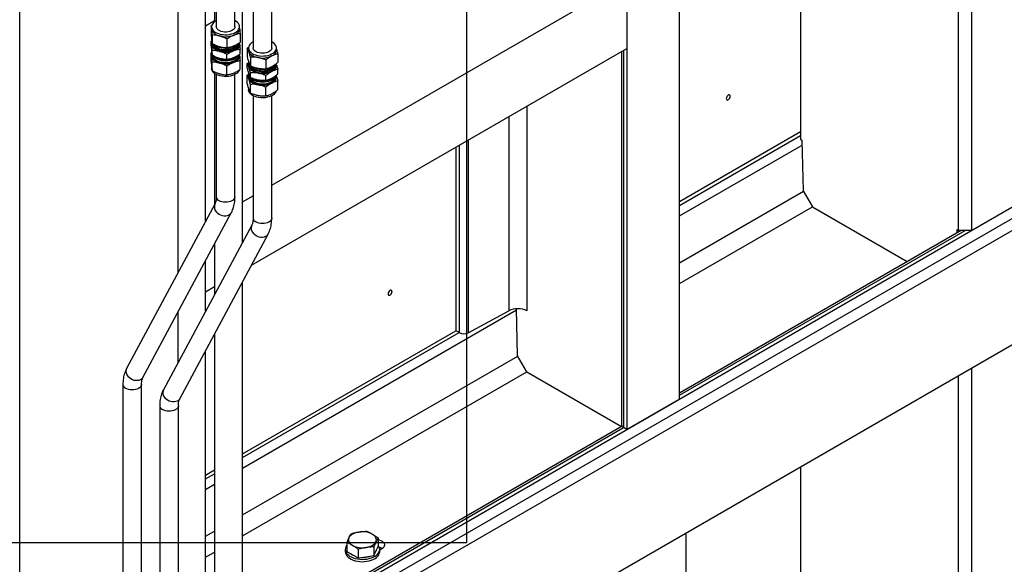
# Model space of a CAD drawing. Header units: millimetres. Extents: x 0 to 25230, y 0 to 17820.
# Tile 155 of 244: x 19442 to 20501, y 8975 to 9561. Entities that reach past the tile are written whole.
import ezdxf

# ---------------------------------------------------------------- set-up
doc = ezdxf.new("R2010")
doc.units = ezdxf.units.MM
doc.linetypes.add('SLD-Sólida', pattern=[0])
doc.layers.add('ATENÇÃO', color=1, linetype='SLD-Sólida')
doc.layers.add('REFERÊNCIAS', color=9, linetype='SLD-Sólida')

msp = doc.modelspace()

# ---------------------------------------------------------------- linework, layer by layer
at = {"color": 7, "linetype": 'SLD-Sólida', "lineweight": 25, "ltscale": 30}
for p, q in [((19642.2, 9344.1), (19642.2, 9748.5)), ((19651.8, 9747), (19651.8, 9558.5)), ((19653.7, 9739.4), (19653.7, 9553.2)), ((19673.7, 9553.2), (19673.7, 9739.4)), ((19681.8, 9321.2), (19681.8, 9737)), ((19612.2, 9731.3), (19612.2, 9288.2)), ((19693.3, 9716.5), (19693.3, 9530.4)), ((19713.3, 9530.4), (19713.3, 9716.5)), ((19648.1, 9554.3), (19649.1, 9555)), ((19648.1, 9554.3), (19648.1, 9545.1)), ((19648.7, 9553.2), (19648.7, 9551.1)), ((19648.7, 9551.1), (19648.8, 9550.4)), ((19678.7, 9551.1), (19678.7, 9553.2)), ((19648.1, 9537.6), (19648.9, 9538.1)), ((19648.1, 9532.6), (19648.1, 9537.6)), ((19648.7, 9539.4), (19648.7, 9538.9)), ((19649.4, 9544.3), (19649.4, 9535.1)), ((19665, 9540), (19665, 9530.8)), ((19679.3, 9545.7), (19679.3, 9536.4)), ((19648.1, 9525.1), (19648.9, 9525.7)), ((19648.1, 9515.9), (19648.1, 9525.1)), ((19648.7, 9535.3), (19648.7, 9534.4)), ((19648.8, 9533.7), (19648.7, 9534.4)), ((19648.7, 9526.9), (19648.7, 9526.3)), ((19649.4, 9522.6), (19649.4, 9527.6)), ((19653.6, 9531.1), (19654.1, 9530.8)), ((19673.3, 9530.8), (19673.8, 9531.1)), ((19678.7, 9534.4), (19678.7, 9535.3)), ((19679.3, 9523.9), (19679.3, 9528.9)), ((19686.8, 9530.2), (19688.7, 9531.7)), ((19686.8, 9530.2), (19686.8, 9521)), ((19688.3, 9530.4), (19688.3, 9528.2)), ((19718.3, 9528.2), (19718.3, 9530.4)), ((19648.7, 9522.6), (19648.7, 9521.9)), ((19648.7, 9521.9), (19648.8, 9521.2)), ((19649.4, 9505.9), (19649.4, 9515.2)), ((19665, 9518.3), (19665, 9523.3)), ((19678, 9522.6), (19678, 9523.1)), ((19678.7, 9521.9), (19678.7, 9522.6)), ((19679.3, 9507.2), (19679.3, 9516.5)), ((19686.8, 9513.5), (19688.6, 9514.9)), ((19690.4, 9520.4), (19690.4, 9511.2)), ((19706.9, 9517.3), (19706.9, 9508.1)), ((19719.8, 9524), (19719.8, 9514.8)), ((19648.7, 9510.2), (19648.7, 9508.3)), ((19665, 9501.6), (19665, 9510.8)), ((19686.8, 9508.5), (19686.8, 9513.5)), ((19688.3, 9512.4), (19688.3, 9511.5)), ((19693.2, 9508.3), (19693.7, 9508)), ((19712.9, 9508), (19713.4, 9508.3)), ((19718.3, 9511.5), (19718.3, 9512.4)), ((19719.8, 9502.3), (19719.8, 9507.3)), ((19651.8, 9503), (19651.8, 9362)), ((19653.7, 9501.9), (19653.7, 9370.3)), ((19673.7, 9370.3), (19673.7, 9501.9)), ((19686.8, 9501), (19688.5, 9502.4)), ((19686.8, 9491.8), (19686.8, 9501)), ((19688.3, 9499.7), (19688.3, 9499)), ((19689, 9500.8), (19689, 9499.7)), ((19690.4, 9498.7), (19690.4, 9503.7)), ((19706.9, 9495.6), (19706.9, 9500.6)), ((19717.6, 9499.7), (19717.6, 9500.6)), ((19718.3, 9499), (19718.3, 9499.7)), ((19719.8, 9485.6), (19719.8, 9494.9)), ((19688.3, 9486.8), (19688.3, 9485.5)), ((19690.4, 9482), (19690.4, 9491.2)), ((19706.9, 9478.9), (19706.9, 9488.2)), ((19693.3, 9479), (19693.3, 9347.4)), ((19713.3, 9347.4), (19713.3, 9479)), ((19652.2, 9362.6), (19557.2, 9185.8)), ((19574.8, 9176.3), (19669.8, 9353.2)), ((19691.8, 9339.8), (19596.8, 9162.9)), ((19614.4, 9153.4), (19709.4, 9330.3)), ((19651.8, 9319.7), (19651.8, 9265.4)), ((19642.2, 9247.5), (19642.2, 9301.8)), ((19681.8, 8226.4), (19681.8, 9279)), ((19612.2, 9245.9), (19612.2, 9191.6)), ((19651.8, 9223.1), (19651.8, 8226.4)), ((19642.2, 8249.2), (19642.2, 9205.2)), ((19553.3, 9168.6), (19553.3, 8208.6)), ((19573.3, 8208.6), (19573.3, 9168.6)), ((19592.9, 9145.8), (19592.9, 8185.7)), ((19612.9, 8185.7), (19612.9, 9145.8))]:
    msp.add_line(p, q, dxfattribs=at)
at = {"color": 7, "linetype": 'SLD-Sólida', "lineweight": 25, "ltscale": 30, "flags": 128}
for points in [[(19650.2, 9557), (19649.4, 9555.7), (19648.9, 9554.4), (19648.7, 9553.1), (19648.9, 9551.8), (19649.5, 9550.5), (19650.3, 9549.3), (19651.5, 9548.2), (19653, 9547.1), (19654.8, 9546.3), (19656.7, 9545.6), (19658.8, 9545), (19661, 9544.7), (19663.3, 9544.6), (19665.6, 9544.6), (19667.9, 9544.9), (19670, 9545.4), (19672, 9546), (19673.8, 9546.8), (19675.4, 9547.8), (19676.7, 9548.9), (19677.7, 9550.1), (19678.4, 9551.4), (19678.7, 9552.7), (19678.6, 9554), (19678.3, 9555.3), (19677.6, 9556.6), (19676.5, 9557.7), (19675.2, 9558.8), (19673.7, 9559.7)], [(19648.8, 9550.4), (19649, 9549.3), (19649.6, 9548.2), (19650.3, 9547.2), (19651.3, 9546.2), (19652.5, 9545.3), (19653.9, 9544.5), (19655.5, 9543.8), (19657.2, 9543.3)], [(19673.7, 9553.2), (19673.6, 9552.3), (19673.1, 9551.2), (19672.3, 9550.2), (19671.1, 9549.4), (19669.7, 9548.6), (19668.1, 9548), (19666.3, 9547.7), (19664.5, 9547.5), (19662.6, 9547.5), (19660.7, 9547.7), (19659, 9548.1), (19657.4, 9548.8), (19656, 9549.5), (19655, 9550.4), (19654.2, 9551.4), (19653.8, 9552.5), (19653.7, 9553.2)], [(19672.2, 9543.9), (19673.7, 9544.6), (19675.1, 9545.4), (19676.3, 9546.3), (19677.2, 9547.3), (19678, 9548.4), (19678.4, 9549.5), (19678.7, 9550.6), (19678.7, 9551.1)], [(19649, 9537.1), (19648.7, 9535.8), (19648.8, 9534.5), (19649.1, 9533.2), (19649.9, 9531.9), (19650.9, 9530.7), (19652.2, 9529.7), (19653.9, 9528.7), (19655.7, 9527.9), (19657.7, 9527.3), (19659.9, 9526.9), (19662.2, 9526.6), (19664.5, 9526.6), (19666.7, 9526.8), (19668.9, 9527.1), (19671, 9527.7), (19672.9, 9528.4), (19674.6, 9529.3), (19676.1, 9530.4), (19677.2, 9531.5)], [(19689, 9533), (19688.5, 9531.7), (19688.3, 9530.4), (19688.5, 9529.1), (19689, 9527.8), (19689.8, 9526.6), (19691, 9525.4), (19692.4, 9524.4), (19694.1, 9523.5), (19696, 9522.8), (19698.1, 9522.2), (19700.3, 9521.9), (19702.6, 9521.7), (19704.9, 9521.8), (19707.2, 9522), (19709.3, 9522.4), (19711.4, 9523.1), (19713.2, 9523.9), (19714.8, 9524.8), (19716.1, 9525.9), (19717.2, 9527.1), (19717.9, 9528.3), (19718.3, 9529.6), (19718.3, 9531), (19717.9, 9532.3), (19717.3, 9533.5), (19716.3, 9534.7), (19714.9, 9535.8), (19713.4, 9536.8), (19713.3, 9536.8)], [(19657.2, 9526.6), (19655.5, 9527.1), (19653.9, 9527.8), (19652.5, 9528.6), (19651.3, 9529.5), (19650.3, 9530.5), (19649.6, 9531.5), (19649, 9532.6), (19648.8, 9533.7)], [(19650, 9534.7), (19650.2, 9534.2), (19651.1, 9533.1), (19652.3, 9532), (19653.8, 9531), (19655.6, 9530.2), (19657.5, 9529.5), (19659.6, 9529.1), (19661.8, 9528.8), (19664, 9528.7), (19666.3, 9528.9), (19668.4, 9529.2), (19670.5, 9529.7), (19672.4, 9530.4), (19674, 9531.3), (19675.5, 9532.3), (19676.6, 9533.4), (19677.4, 9534.6), (19677.7, 9535.3)], [(19677.1, 9534.1), (19677, 9533.7), (19676.3, 9532.5), (19675.4, 9531.3), (19674.1, 9530.3), (19672.6, 9529.4), (19670.9, 9528.6), (19669, 9528.1), (19666.9, 9527.7), (19664.7, 9527.5), (19662.6, 9527.5), (19660.4, 9527.7), (19658.3, 9528.1), (19656.4, 9528.7), (19654.7, 9529.4), (19653.2, 9530.3), (19652, 9531.4), (19651, 9532.5), (19650.4, 9533.7), (19650.3, 9534.1)], [(19651.5, 9533.9), (19651.5, 9533.9), (19653, 9532.9), (19654.8, 9532), (19656.7, 9531.3), (19658.8, 9530.8), (19661, 9530.4), (19663.3, 9530.3), (19665.6, 9530.3), (19667.9, 9530.6), (19670, 9531.1), (19672, 9531.7), (19673.8, 9532.5), (19675.4, 9533.5), (19676.7, 9534.6), (19676.9, 9534.9)], [(19678.7, 9534.4), (19678.7, 9533.9), (19678.4, 9532.8), (19678, 9531.7), (19677.2, 9530.6), (19676.3, 9529.6), (19675.1, 9528.7), (19673.7, 9527.9), (19672.2, 9527.2)], [(19688.3, 9528.2), (19688.4, 9527.5), (19688.6, 9526.4)], [(19688.6, 9526.4), (19689.2, 9525.3), (19689.9, 9524.3), (19690.9, 9523.3), (19692.2, 9522.4), (19693.6, 9521.6), (19695.1, 9521), (19696.9, 9520.4), (19698.7, 9520)], [(19713.3, 9530.4), (19713.3, 9530.2), (19713.1, 9529.1), (19712.5, 9528.1), (19711.6, 9527.1), (19710.3, 9526.3), (19708.9, 9525.6), (19707.2, 9525), (19705.4, 9524.7), (19703.5, 9524.6), (19701.6, 9524.7), (19699.8, 9525), (19698.1, 9525.4), (19696.5, 9526.1), (19695.3, 9526.9), (19694.3, 9527.9), (19693.6, 9528.9), (19693.3, 9530), (19693.3, 9530.4)], [(19713.3, 9521.8), (19714.7, 9522.6), (19715.9, 9523.5), (19716.8, 9524.5), (19717.6, 9525.5), (19718.1, 9526.6), (19718.3, 9527.8), (19718.3, 9528.2)], [(19677.2, 9518.9), (19676.1, 9517.7), (19674.6, 9516.7), (19672.9, 9515.8), (19671, 9515), (19668.9, 9514.5), (19666.7, 9514.1), (19664.5, 9514), (19662.2, 9514), (19659.9, 9514.2), (19657.7, 9514.7), (19655.7, 9515.3), (19653.9, 9516.1), (19652.2, 9517), (19650.9, 9518.1), (19649.9, 9519.3), (19649.1, 9520.5), (19648.8, 9521.8), (19648.7, 9523.2), (19648.9, 9524.1)], [(19648.8, 9521.2), (19649, 9520.1), (19649.6, 9519), (19650.3, 9518), (19651.3, 9517), (19652.5, 9516.1), (19653.9, 9515.3), (19655.5, 9514.6), (19657.2, 9514.1)], [(19676.6, 9519), (19675.5, 9517.9), (19674, 9516.9), (19672.4, 9516), (19670.5, 9515.3), (19668.4, 9514.8), (19666.3, 9514.5), (19664, 9514.4), (19661.8, 9514.4), (19659.6, 9514.7), (19657.5, 9515.2), (19655.6, 9515.8), (19653.8, 9516.6), (19652.3, 9517.6), (19651.1, 9518.7), (19650.2, 9519.9), (19649.7, 9521.1), (19649.4, 9522.4), (19649.4, 9522.6)], [(19676.6, 9521), (19675.5, 9519.9), (19674, 9518.9), (19672.4, 9518), (19670.5, 9517.3), (19668.4, 9516.8), (19666.3, 9516.4), (19664, 9516.3), (19661.8, 9516.4), (19659.6, 9516.7), (19657.5, 9517.1), (19655.6, 9517.8), (19653.8, 9518.6), (19652.3, 9519.6), (19651.1, 9520.6), (19650.2, 9521.8), (19650, 9522.2)], [(19677.2, 9522.5), (19676.1, 9521.4), (19674.6, 9520.3), (19672.9, 9519.5), (19671, 9518.7), (19668.9, 9518.2), (19666.7, 9517.8), (19664.5, 9517.6), (19662.2, 9517.7), (19659.9, 9517.9), (19657.7, 9518.3), (19655.7, 9519), (19653.9, 9519.7), (19652.2, 9520.7), (19650.9, 9521.8), (19650.8, 9521.9)], [(19672.2, 9514.7), (19673.7, 9515.4), (19675.1, 9516.2), (19676.3, 9517.2), (19677.2, 9518.1), (19678, 9519.2), (19678.4, 9520.3), (19678.7, 9521.4), (19678.7, 9521.9)], [(19677.7, 9522.8), (19677.4, 9522.2), (19676.6, 9521)], [(19677.2, 9504.6), (19676.1, 9503.4), (19674.6, 9502.4), (19672.9, 9501.5), (19671, 9500.8), (19668.9, 9500.2), (19666.7, 9499.8), (19664.5, 9499.7), (19662.2, 9499.7), (19659.9, 9499.9), (19657.7, 9500.4), (19655.7, 9501), (19653.9, 9501.8), (19652.2, 9502.7), (19650.9, 9503.8), (19649.9, 9505), (19649.1, 9506.2), (19648.8, 9507.5), (19648.7, 9508.3)], [(19678.4, 9506.5), (19678.1, 9505.8), (19677.2, 9504.6)], [(19688.6, 9514.2), (19688.4, 9513.1), (19688.3, 9511.8), (19688.7, 9510.5), (19689.4, 9509.2), (19690.4, 9508), (19691.7, 9506.9), (19693.2, 9506), (19695.1, 9505.2), (19697.1, 9504.5), (19699.2, 9504.1), (19701.5, 9503.8), (19703.8, 9503.7), (19706.1, 9503.9), (19708.3, 9504.2), (19710.4, 9504.8), (19712.3, 9505.5), (19714, 9506.4), (19715.5, 9507.4), (19716.7, 9508.5), (19717.6, 9509.7)], [(19688.6, 9509.7), (19688.4, 9510.8), (19688.3, 9511.5)], [(19698.7, 9503.3), (19696.9, 9503.7), (19695.1, 9504.2), (19693.6, 9504.9), (19692.2, 9505.7), (19690.9, 9506.6), (19689.9, 9507.6), (19689.2, 9508.6), (19688.6, 9509.7)], [(19689.1, 9513.3), (19689.2, 9512.8), (19689.7, 9511.6), (19690.6, 9510.4), (19691.8, 9509.3), (19693.2, 9508.3), (19694.9, 9507.4), (19696.8, 9506.8), (19698.9, 9506.3), (19701.1, 9506), (19703.3, 9505.9), (19705.5, 9506), (19707.7, 9506.3), (19709.8, 9506.8), (19711.7, 9507.4), (19713.4, 9508.3), (19714.9, 9509.3), (19716, 9510.4), (19716.9, 9511.6), (19717.4, 9512.8)], [(19716.7, 9511.2), (19716.5, 9510.6), (19715.8, 9509.4), (19714.8, 9508.3), (19713.5, 9507.3), (19712, 9506.4), (19710.2, 9505.7), (19708.2, 9505.1), (19706.1, 9504.8), (19704, 9504.6), (19701.8, 9504.6), (19699.7, 9504.9), (19697.6, 9505.3), (19695.7, 9505.9), (19694, 9506.7), (19692.6, 9507.7), (19691.4, 9508.7), (19690.5, 9509.9), (19690, 9511.1), (19690, 9511.1)], [(19691.7, 9510.6), (19692.4, 9510.1), (19694.1, 9509.2), (19696, 9508.5), (19698.1, 9507.9), (19700.3, 9507.6), (19702.6, 9507.4), (19704.9, 9507.5), (19707.2, 9507.7), (19709.3, 9508.1), (19711.4, 9508.8), (19713.2, 9509.6), (19714.8, 9510.5), (19716.1, 9511.6), (19717.2, 9512.8)], [(19718.3, 9511.5), (19718.3, 9511.1), (19718.1, 9509.9), (19717.6, 9508.8), (19716.8, 9507.8), (19715.9, 9506.8), (19714.7, 9505.9), (19713.3, 9505.1)], [(19717.6, 9497.1), (19716.7, 9495.8), (19715.5, 9494.7), (19714, 9493.7), (19712.3, 9492.8), (19710.4, 9492.1), (19708.3, 9491.6), (19706.1, 9491.2), (19703.8, 9491.1), (19701.5, 9491.1), (19699.2, 9491.4), (19697.1, 9491.9), (19695.1, 9492.5), (19693.2, 9493.3), (19691.7, 9494.3), (19690.4, 9495.4), (19689.4, 9496.6), (19688.7, 9497.8), (19688.3, 9499.1), (19688.4, 9500.5), (19688.6, 9501.6)], [(19688.3, 9499), (19688.4, 9498.3), (19688.6, 9497.2)], [(19688.6, 9497.2), (19689.2, 9496.1), (19689.9, 9495.1), (19690.9, 9494.1), (19692.2, 9493.2), (19693.6, 9492.4), (19695.1, 9491.8), (19696.9, 9491.2), (19698.7, 9490.8)], [(19716.9, 9497.2), (19716, 9496), (19714.9, 9494.9), (19713.4, 9493.9), (19711.7, 9493.1), (19709.8, 9492.4), (19707.7, 9491.9), (19705.5, 9491.6), (19703.3, 9491.5), (19701.1, 9491.6), (19698.9, 9491.9), (19696.8, 9492.4), (19694.9, 9493.1), (19693.2, 9493.9), (19691.8, 9494.9), (19690.6, 9496), (19689.7, 9497.2), (19689.2, 9498.4), (19689, 9499.7), (19689, 9499.7)], [(19717.4, 9500.3), (19716.9, 9499.2), (19716, 9498), (19714.9, 9496.9), (19713.4, 9495.9), (19711.7, 9495), (19709.8, 9494.4), (19707.7, 9493.9), (19705.5, 9493.6), (19703.3, 9493.5), (19701.1, 9493.6), (19698.9, 9493.9), (19696.8, 9494.3), (19694.9, 9495), (19693.2, 9495.9), (19691.8, 9496.8), (19690.6, 9498), (19689.7, 9499.1), (19689.2, 9500.4), (19689.2, 9500.5)], [(19717.3, 9500.3), (19716.7, 9499.5), (19715.5, 9498.4), (19714, 9497.4), (19712.3, 9496.5), (19710.4, 9495.8), (19708.3, 9495.2), (19706.1, 9494.9), (19703.8, 9494.8), (19701.5, 9494.8), (19699.2, 9495.1), (19697.1, 9495.5), (19695.1, 9496.2), (19693.2, 9497), (19691.7, 9498), (19691.1, 9498.4)], [(19713.3, 9492.6), (19714.7, 9493.4), (19715.9, 9494.3), (19716.8, 9495.3), (19717.6, 9496.4), (19718.1, 9497.5), (19718.3, 9498.6), (19718.3, 9499)], [(19717.6, 9499.7), (19717.4, 9498.5), (19716.9, 9497.2)], [(19717.6, 9482.8), (19716.7, 9481.6), (19715.5, 9480.4), (19714, 9479.4), (19712.3, 9478.5), (19710.4, 9477.8), (19708.3, 9477.3), (19706.1, 9476.9), (19703.8, 9476.8), (19701.5, 9476.9), (19699.2, 9477.1), (19697.1, 9477.6), (19695.1, 9478.2), (19693.2, 9479), (19691.7, 9480), (19690.4, 9481.1), (19689.4, 9482.3), (19688.7, 9483.5), (19688.3, 9484.9), (19688.3, 9485.5)], [(19718.2, 9484.3), (19718.1, 9484.1), (19717.6, 9482.8)], [(19673.7, 9370.3), (19673.7, 9369.9), (19673.4, 9368.8), (19672.7, 9367.8), (19671.7, 9366.8), (19670.4, 9366), (19668.9, 9365.4), (19667.2, 9364.9), (19665.4, 9364.6), (19663.5, 9364.5), (19661.6, 9364.7), (19659.8, 9365), (19658.1, 9365.5), (19656.6, 9366.2)], [(19669.8, 9353.2), (19669.3, 9352.5), (19668.3, 9351.4), (19667, 9350.5), (19665.5, 9350), (19663.9, 9349.7), (19662.1, 9349.7), (19660.3, 9350), (19658.5, 9350.6), (19656.8, 9351.4), (19655.3, 9352.5), (19653.9, 9353.8)], [(19713.3, 9347.4), (19713.3, 9347), (19713, 9346), (19712.3, 9344.9), (19711.3, 9344), (19710, 9343.2), (19708.5, 9342.5), (19706.8, 9342), (19705, 9341.8), (19703.1, 9341.7), (19701.2, 9341.8), (19699.4, 9342.1), (19697.7, 9342.7), (19696.2, 9343.4)], [(19709.4, 9330.3), (19708.9, 9329.6), (19707.9, 9328.5), (19706.6, 9327.7), (19705.1, 9327.1), (19703.5, 9326.8), (19701.7, 9326.8), (19699.9, 9327.1), (19698.1, 9327.7), (19696.4, 9328.6), (19694.9, 9329.7), (19693.5, 9331)], [(19574.8, 9176.3), (19574.4, 9175.6), (19573.4, 9174.5), (19572.1, 9173.7), (19570.6, 9173.1), (19568.9, 9172.8), (19567.1, 9172.8), (19565.3, 9173.1), (19563.5, 9173.7), (19561.8, 9174.6), (19560.3, 9175.7), (19558.9, 9177)], [(19573.3, 9168.6), (19573.3, 9168.2), (19573, 9167.1), (19572.3, 9166.1), (19571.3, 9165.2), (19570, 9164.4), (19568.5, 9163.7), (19566.8, 9163.2), (19565, 9162.9), (19563.1, 9162.9), (19561.2, 9163), (19559.4, 9163.3), (19557.7, 9163.9), (19556.2, 9164.6)], [(19612.9, 9145.8), (19612.9, 9145.4), (19612.6, 9144.3), (19611.9, 9143.3), (19610.9, 9142.3), (19609.6, 9141.5), (19608.1, 9140.8), (19606.4, 9140.4), (19604.6, 9140.1), (19602.7, 9140), (19600.8, 9140.1), (19599, 9140.5), (19597.3, 9141), (19595.8, 9141.7)], [(19614.4, 9153.4), (19614, 9152.7), (19612.9, 9151.6), (19611.7, 9150.8), (19610.2, 9150.2), (19608.5, 9149.9), (19606.7, 9150), (19604.9, 9150.3), (19603.1, 9150.9), (19601.4, 9151.7), (19599.9, 9152.8), (19598.5, 9154.1)]]:
    msp.add_lwpolyline(points, dxfattribs=at)
at = {"color": 7, "linetype": 'SLD-Sólida', "lineweight": 25, "ltscale": 900}
for centre, radius, start, end in [((19658.8, 9549.4), 11.5, 116.378, 138.6833), ((19653.9, 9538.9), 5.16, 180.1299, 197.8593), ((19663.7, 9566.9), 24.5, 254.7152, 290.3017), ((19673.1, 9535.3), 5.63, 317.6277, 6.2686), ((19697.7, 9527.5), 10.3, 115.495, 147.6036), ((19663.7, 9549.1), 20.6, 242.321, 297.679), ((19663.7, 9550.2), 24.5, 254.7152, 290.3017), ((19663.7, 9538.2), 20.9, 244.1452, 295.8548), ((19663.7, 9537.7), 24.5, 254.7152, 290.3017), ((19672.4, 9522.7), 5.56, 318.2881, 358.652), ((19673.1, 9522.6), 5.6, 317.5718, 8.3319), ((19694, 9516.2), 5.71, 181.1541, 216.2131), ((19703.3, 9543.1), 23.6, 258.7537, 295.2746), ((19703.3, 9526.2), 20.6, 242.3365, 297.6635), ((19703.3, 9526.4), 23.6, 258.7537, 295.2746), ((19713, 9512.4), 5.25, 329.4816, 11.557), ((19694.2, 9503.6), 5.89, 181.5048, 221.6104), ((19703.3, 9515.3), 20.9, 244.141, 295.859), ((19713.1, 9499.7), 5.22, 329.3632, 14.419), ((19703.3, 9513.9), 23.6, 258.7537, 295.2746), ((19658.5, 9370.7), 4.82, 184.2513, 247.0688), ((19659.4, 9359.5), 7.84, 156.2271, 226.1025), ((19698.1, 9347.8), 4.82, 184.2513, 247.0688), ((19699, 9336.6), 7.84, 156.2271, 226.1025), ((19564.4, 9182.6), 7.84, 156.2249, 226.1026), ((19558.1, 9169), 4.82, 184.2768, 247.0663), ((19604, 9159.7), 7.84, 156.2249, 226.1026), ((19597.7, 9146.1), 4.82, 184.2768, 247.0663)]:
    msp.add_arc(centre, radius, start, end, dxfattribs=at)
at = {"color": 7, "linetype": 'SLD-Sólida', "lineweight": 25, "ltscale": 30}
for points, knots in [([(19648.8, 9550.4), (19648.6, 9551.3), (19648.4, 9552.8), (19648.2, 9553.8), (19648.1, 9554.3)], [0, 0, 0, 0, 0.535251, 1, 1, 1, 1]), ([(19649.4, 9544.3), (19649.3, 9545), (19649.2, 9546.3), (19649, 9548.4), (19648.8, 9549.7), (19648.8, 9550.4)], [0, 0, 0, 0, 0.3030737, 0.5821129, 1, 1, 1, 1]), ([(19678.7, 9551.4), (19678.8, 9550.5), (19679, 9548.8), (19679.2, 9546.7), (19679.3, 9545.7)], [0, 0, 0, 0, 0.502972, 1, 1, 1, 1]), ([(19648.1, 9545.1), (19648.2, 9544.4), (19648.3, 9543.1), (19648.5, 9541), (19648.7, 9539.7), (19648.8, 9539)], [0, 0, 0, 0, 0.303074, 0.582113, 1, 1, 1, 1]), ([(19648.8, 9533.7), (19648.6, 9534.5), (19648.4, 9536.1), (19648.2, 9537.1), (19648.1, 9537.6)], [0, 0, 0, 0, 0.535251, 1, 1, 1, 1]), ([(19648.8, 9539), (19648.9, 9538.2), (19649.1, 9536.6), (19649.3, 9535.6), (19649.4, 9535.1)], [0, 0, 0, 0, 0.535251, 1, 1, 1, 1]), ([(19657.2, 9543.3), (19655.8, 9543.6), (19653.2, 9544.2), (19650.6, 9544.3), (19649.4, 9544.3)], [0, 0, 0, 0, 0.535251, 1, 1, 1, 1]), ([(19665, 9540), (19664.2, 9540.4), (19662.8, 9541.2), (19660.2, 9542.3), (19658.3, 9542.9), (19657.2, 9543.3)], [0, 0, 0, 0, 0.303074, 0.582113, 1, 1, 1, 1]), ([(19672.2, 9543.9), (19670.9, 9543.4), (19668.4, 9542.3), (19666.1, 9540.7), (19665, 9540)], [0, 0, 0, 0, 0.535251, 1, 1, 1, 1]), ([(19679.3, 9545.7), (19678.6, 9545.6), (19677.3, 9545.4), (19674.9, 9544.9), (19673.2, 9544.3), (19672.2, 9543.9)], [0, 0, 0, 0, 0.303074, 0.582113, 1, 1, 1, 1]), ([(19672.2, 9532.5), (19673.5, 9533.1), (19675.9, 9534.2), (19678.2, 9535.7), (19679.3, 9536.4)], [0, 0, 0, 0, 0.535251, 1, 1, 1, 1]), ([(19648.1, 9532.6), (19648.2, 9531.9), (19648.3, 9530.6), (19648.5, 9528.5), (19648.7, 9527.3), (19648.8, 9526.5)], [0, 0, 0, 0, 0.303074, 0.582113, 1, 1, 1, 1]), ([(19648.8, 9521.2), (19648.6, 9522.1), (19648.4, 9523.6), (19648.2, 9524.7), (19648.1, 9525.1)], [0, 0, 0, 0, 0.535251, 1, 1, 1, 1]), ([(19649.4, 9527.6), (19649.3, 9528.3), (19649.2, 9529.6), (19649, 9531.7), (19648.8, 9533), (19648.8, 9533.7)], [0, 0, 0, 0, 0.303074, 0.582113, 1, 1, 1, 1]), ([(19648.8, 9526.5), (19648.9, 9525.7), (19649.1, 9524.1), (19649.3, 9523.1), (19649.4, 9522.6)], [0, 0, 0, 0, 0.535251, 1, 1, 1, 1]), ([(19649.4, 9535.1), (19650.2, 9534.7), (19651.7, 9533.9), (19654.3, 9532.8), (19656.1, 9532.2), (19657.2, 9531.8)], [0, 0, 0, 0, 0.303074, 0.582113, 1, 1, 1, 1]), ([(19657.2, 9526.6), (19655.8, 9526.9), (19653.2, 9527.5), (19650.6, 9527.6), (19649.4, 9527.6)], [0, 0, 0, 0, 0.535251, 1, 1, 1, 1]), ([(19657.2, 9531.8), (19658.6, 9531.5), (19661.3, 9530.9), (19663.8, 9530.8), (19665, 9530.8)], [0, 0, 0, 0, 0.535251, 1, 1, 1, 1]), ([(19665, 9523.3), (19664.2, 9523.7), (19662.8, 9524.5), (19660.2, 9525.6), (19658.3, 9526.2), (19657.2, 9526.6)], [0, 0, 0, 0, 0.303074, 0.582113, 1, 1, 1, 1]), ([(19665, 9530.8), (19665.7, 9530.9), (19667.1, 9531), (19669.5, 9531.5), (19671.2, 9532.1), (19672.2, 9532.5)], [0, 0, 0, 0, 0.303074, 0.582113, 1, 1, 1, 1]), ([(19672.2, 9527.2), (19670.9, 9526.6), (19668.4, 9525.6), (19666.1, 9524), (19665, 9523.3)], [0, 0, 0, 0, 0.535251, 1, 1, 1, 1]), ([(19679.3, 9528.9), (19678.6, 9528.8), (19677.3, 9528.7), (19674.9, 9528.2), (19673.2, 9527.6), (19672.2, 9527.2)], [0, 0, 0, 0, 0.303074, 0.582113, 1, 1, 1, 1]), ([(19678.7, 9534.6), (19678.8, 9533.8), (19679, 9532.1), (19679.2, 9530), (19679.3, 9528.9)], [0, 0, 0, 0, 0.502972, 1, 1, 1, 1]), ([(19688.6, 9526.4), (19688.3, 9527.2), (19687.7, 9528.8), (19687.1, 9529.8), (19686.8, 9530.2)], [0, 0, 0, 0, 0.535251, 1, 1, 1, 1]), ([(19690.4, 9520.4), (19690.3, 9521.1), (19689.9, 9522.4), (19689.3, 9524.5), (19688.9, 9525.7), (19688.6, 9526.4)], [0, 0, 0, 0, 0.3030737, 0.5821129, 1, 1, 1, 1]), ([(19718.3, 9529), (19718.5, 9528.4), (19719, 9526.9), (19719.5, 9525.1), (19719.8, 9524)], [0, 0, 0, 0, 0.4328, 1, 1, 1, 1]), ([(19648.1, 9515.9), (19648.2, 9515.2), (19648.3, 9513.9), (19648.5, 9511.8), (19648.7, 9510.5), (19648.8, 9509.8)], [0, 0, 0, 0, 0.303074, 0.582113, 1, 1, 1, 1]), ([(19649.4, 9515.2), (19649.3, 9515.8), (19649.2, 9517.1), (19649, 9519.2), (19648.8, 9520.5), (19648.8, 9521.2)], [0, 0, 0, 0, 0.303074, 0.582113, 1, 1, 1, 1]), ([(19649.4, 9522.6), (19650.2, 9522.2), (19651.7, 9521.5), (19654.3, 9520.3), (19656.1, 9519.7), (19657.2, 9519.4)], [0, 0, 0, 0, 0.303074, 0.582113, 1, 1, 1, 1]), ([(19657.2, 9514.1), (19655.8, 9514.4), (19653.2, 9515), (19650.6, 9515.1), (19649.4, 9515.2)], [0, 0, 0, 0, 0.535251, 1, 1, 1, 1]), ([(19657.2, 9519.4), (19658.6, 9519), (19661.3, 9518.4), (19663.8, 9518.3), (19665, 9518.3)], [0, 0, 0, 0, 0.535251, 1, 1, 1, 1]), ([(19665, 9518.3), (19665.7, 9518.4), (19667.1, 9518.6), (19669.5, 9519.1), (19671.2, 9519.7), (19672.2, 9520)], [0, 0, 0, 0, 0.303074, 0.582113, 1, 1, 1, 1]), ([(19672.2, 9514.7), (19670.9, 9514.2), (19668.4, 9513.1), (19666.1, 9511.5), (19665, 9510.8)], [0, 0, 0, 0, 0.535251, 1, 1, 1, 1]), ([(19672.2, 9520), (19673.5, 9520.6), (19675.9, 9521.7), (19678.2, 9523.2), (19679.3, 9523.9)], [0, 0, 0, 0, 0.535251, 1, 1, 1, 1]), ([(19679.3, 9516.5), (19678.6, 9516.4), (19677.3, 9516.2), (19674.9, 9515.7), (19673.2, 9515.1), (19672.2, 9514.7)], [0, 0, 0, 0, 0.303074, 0.582113, 1, 1, 1, 1]), ([(19678.7, 9522.2), (19678.8, 9521.3), (19679, 9519.6), (19679.2, 9517.5), (19679.3, 9516.5)], [0, 0, 0, 0, 0.502972, 1, 1, 1, 1]), ([(19686.8, 9521), (19687, 9520.3), (19687.4, 9519), (19688, 9516.9), (19688.4, 9515.7), (19688.6, 9515)], [0, 0, 0, 0, 0.303074, 0.582113, 1, 1, 1, 1]), ([(19688.6, 9515), (19689, 9514.2), (19689.6, 9512.6), (19690.2, 9511.6), (19690.4, 9511.2)], [0, 0, 0, 0, 0.5352511, 1, 1, 1, 1]), ([(19698.7, 9520), (19697.2, 9520.2), (19694.4, 9520.6), (19691.7, 9520.5), (19690.4, 9520.4)], [0, 0, 0, 0, 0.5352511, 1, 1, 1, 1]), ([(19706.9, 9517.3), (19706.1, 9517.7), (19704.5, 9518.3), (19701.8, 9519.3), (19699.8, 9519.7), (19698.7, 9520)], [0, 0, 0, 0, 0.303074, 0.582113, 1, 1, 1, 1]), ([(19713.3, 9521.8), (19712.2, 9521.1), (19710, 9519.9), (19707.9, 9518.1), (19706.9, 9517.3)], [0, 0, 0, 0, 0.535251, 1, 1, 1, 1]), ([(19719.8, 9524), (19719.1, 9523.9), (19717.9, 9523.6), (19715.8, 9522.9), (19714.3, 9522.2), (19713.3, 9521.8)], [0, 0, 0, 0, 0.303074, 0.582113, 1, 1, 1, 1]), ([(19713.3, 9510.4), (19714.5, 9511), (19716.7, 9512.3), (19718.8, 9514), (19719.8, 9514.8)], [0, 0, 0, 0, 0.535251, 1, 1, 1, 1]), ([(19648.8, 9509.8), (19648.9, 9509), (19649.1, 9507.4), (19649.3, 9506.4), (19649.4, 9505.9)], [0, 0, 0, 0, 0.535251, 1, 1, 1, 1]), ([(19649.4, 9505.9), (19650.2, 9505.5), (19651.7, 9504.7), (19654.3, 9503.6), (19656.1, 9503), (19657.2, 9502.7)], [0, 0, 0, 0, 0.303074, 0.582113, 1, 1, 1, 1]), ([(19665, 9510.8), (19664.2, 9511.2), (19662.8, 9512), (19660.2, 9513.2), (19658.3, 9513.7), (19657.2, 9514.1)], [0, 0, 0, 0, 0.303074, 0.582113, 1, 1, 1, 1]), ([(19672.2, 9503.3), (19673.5, 9503.9), (19675.9, 9505), (19678.2, 9506.5), (19679.3, 9507.2)], [0, 0, 0, 0, 0.535251, 1, 1, 1, 1]), ([(19688.6, 9509.7), (19688.3, 9510.5), (19687.7, 9512.1), (19687.1, 9513), (19686.8, 9513.5)], [0, 0, 0, 0, 0.535251, 1, 1, 1, 1]), ([(19686.8, 9508.5), (19687, 9507.8), (19687.4, 9506.5), (19688, 9504.5), (19688.4, 9503.2), (19688.6, 9502.5)], [0, 0, 0, 0, 0.303074, 0.582113, 1, 1, 1, 1]), ([(19690.4, 9503.7), (19690.3, 9504.4), (19689.9, 9505.7), (19689.3, 9507.7), (19688.9, 9509), (19688.6, 9509.7)], [0, 0, 0, 0, 0.303074, 0.582113, 1, 1, 1, 1]), ([(19690.4, 9511.2), (19691.3, 9510.8), (19692.8, 9510.2), (19695.6, 9509.2), (19697.5, 9508.8), (19698.7, 9508.6)], [0, 0, 0, 0, 0.303074, 0.582113, 1, 1, 1, 1]), ([(19698.7, 9503.3), (19697.2, 9503.5), (19694.4, 9503.9), (19691.7, 9503.8), (19690.4, 9503.7)], [0, 0, 0, 0, 0.535251, 1, 1, 1, 1]), ([(19698.7, 9508.6), (19700.2, 9508.3), (19703, 9507.9), (19705.7, 9508.1), (19706.9, 9508.1)], [0, 0, 0, 0, 0.535251, 1, 1, 1, 1]), ([(19706.9, 9508.1), (19707.6, 9508.2), (19708.8, 9508.5), (19710.9, 9509.2), (19712.4, 9509.9), (19713.3, 9510.4)], [0, 0, 0, 0, 0.303074, 0.582113, 1, 1, 1, 1]), ([(19713.3, 9505.1), (19712.2, 9504.4), (19710, 9503.1), (19707.9, 9501.4), (19706.9, 9500.6)], [0, 0, 0, 0, 0.535251, 1, 1, 1, 1]), ([(19719.8, 9507.3), (19719.1, 9507.2), (19717.9, 9506.9), (19715.8, 9506.2), (19714.3, 9505.5), (19713.3, 9505.1)], [0, 0, 0, 0, 0.303074, 0.582113, 1, 1, 1, 1]), ([(19718.3, 9512.3), (19718.5, 9511.7), (19719, 9510.2), (19719.5, 9508.4), (19719.8, 9507.3)], [0, 0, 0, 0, 0.4328, 1, 1, 1, 1]), ([(19657.2, 9502.7), (19658.6, 9502.3), (19661.3, 9501.7), (19663.8, 9501.6), (19665, 9501.6)], [0, 0, 0, 0, 0.535251, 1, 1, 1, 1]), ([(19665, 9501.6), (19665.7, 9501.7), (19667.1, 9501.8), (19669.5, 9502.4), (19671.2, 9502.9), (19672.2, 9503.3)], [0, 0, 0, 0, 0.303074, 0.582113, 1, 1, 1, 1]), ([(19688.6, 9497.2), (19688.3, 9498), (19687.7, 9499.6), (19687.1, 9500.6), (19686.8, 9501)], [0, 0, 0, 0, 0.535251, 1, 1, 1, 1]), ([(19688.6, 9502.5), (19689, 9501.7), (19689.6, 9500.2), (19690.2, 9499.2), (19690.4, 9498.7)], [0, 0, 0, 0, 0.535251, 1, 1, 1, 1]), ([(19690.4, 9491.2), (19690.3, 9491.9), (19689.9, 9493.2), (19689.3, 9495.3), (19688.9, 9496.5), (19688.6, 9497.2)], [0, 0, 0, 0, 0.303074, 0.582113, 1, 1, 1, 1]), ([(19690.4, 9498.7), (19691.3, 9498.4), (19692.8, 9497.7), (19695.6, 9496.8), (19697.5, 9496.3), (19698.7, 9496.1)], [0, 0, 0, 0, 0.303074, 0.582113, 1, 1, 1, 1]), ([(19706.9, 9500.6), (19706.1, 9501), (19704.5, 9501.6), (19701.8, 9502.6), (19699.8, 9503), (19698.7, 9503.3)], [0, 0, 0, 0, 0.303074, 0.582113, 1, 1, 1, 1]), ([(19698.7, 9496.1), (19700.2, 9495.9), (19703, 9495.5), (19705.7, 9495.6), (19706.9, 9495.6)], [0, 0, 0, 0, 0.535251, 1, 1, 1, 1]), ([(19706.9, 9495.6), (19707.6, 9495.8), (19708.8, 9496), (19710.9, 9496.7), (19712.4, 9497.5), (19713.3, 9497.9)], [0, 0, 0, 0, 0.303074, 0.582113, 1, 1, 1, 1]), ([(19713.3, 9497.9), (19714.5, 9498.6), (19716.7, 9499.8), (19718.8, 9501.5), (19719.8, 9502.3)], [0, 0, 0, 0, 0.535251, 1, 1, 1, 1]), ([(19719.8, 9494.9), (19719.1, 9494.7), (19717.9, 9494.4), (19715.8, 9493.8), (19714.3, 9493), (19713.3, 9492.6)], [0, 0, 0, 0, 0.303074, 0.582113, 1, 1, 1, 1]), ([(19718.4, 9499.6), (19718.6, 9499), (19719, 9497.6), (19719.5, 9495.9), (19719.8, 9494.9)], [0, 0, 0, 0, 0.403505, 1, 1, 1, 1]), ([(19686.8, 9491.8), (19687, 9491.1), (19687.4, 9489.8), (19688, 9487.7), (19688.4, 9486.5), (19688.6, 9485.8)], [0, 0, 0, 0, 0.303074, 0.582113, 1, 1, 1, 1]), ([(19688.6, 9485.8), (19689, 9485), (19689.6, 9483.4), (19690.2, 9482.5), (19690.4, 9482)], [0, 0, 0, 0, 0.535251, 1, 1, 1, 1]), ([(19698.7, 9490.8), (19697.2, 9491), (19694.4, 9491.4), (19691.7, 9491.3), (19690.4, 9491.2)], [0, 0, 0, 0, 0.535251, 1, 1, 1, 1]), ([(19706.9, 9488.2), (19706.1, 9488.5), (19704.5, 9489.2), (19701.8, 9490.1), (19699.8, 9490.5), (19698.7, 9490.8)], [0, 0, 0, 0, 0.303074, 0.582113, 1, 1, 1, 1]), ([(19713.3, 9492.6), (19712.2, 9491.9), (19710, 9490.7), (19707.9, 9489), (19706.9, 9488.2)], [0, 0, 0, 0, 0.535251, 1, 1, 1, 1]), ([(19713.3, 9481.2), (19714.5, 9481.8), (19716.7, 9483.1), (19718.8, 9484.8), (19719.8, 9485.6)], [0, 0, 0, 0, 0.535251, 1, 1, 1, 1]), ([(19690.4, 9482), (19691.3, 9481.7), (19692.8, 9481), (19695.6, 9480.1), (19697.5, 9479.6), (19698.7, 9479.4)], [0, 0, 0, 0, 0.303074, 0.582113, 1, 1, 1, 1]), ([(19698.7, 9479.4), (19700.2, 9479.1), (19703, 9478.7), (19705.7, 9478.9), (19706.9, 9478.9)], [0, 0, 0, 0, 0.535251, 1, 1, 1, 1]), ([(19706.9, 9478.9), (19707.6, 9479.1), (19708.8, 9479.3), (19710.9, 9480), (19712.4, 9480.7), (19713.3, 9481.2)], [0, 0, 0, 0, 0.303074, 0.582113, 1, 1, 1, 1]), ([(19653.7, 9370.3), (19653.7, 9369.9), (19653.7, 9368.9), (19653.5, 9367.3), (19653.3, 9365.6), (19652.9, 9364.2), (19652.5, 9363.2), (19652.2, 9362.8), (19652.2, 9362.6)], [0, 0, 0, 0, 0.106656, 0.308899, 0.510153, 0.711407, 0.914101, 1, 1, 1, 1]), ([(19669.8, 9353.2), (19670.1, 9353.7), (19670.8, 9355.2), (19671.8, 9357.6), (19672.6, 9360.6), (19673.3, 9363.7), (19673.6, 9367), (19673.7, 9369.2), (19673.7, 9370.3)], [0, 0, 0, 0, 0.108711, 0.28238, 0.458769, 0.638951, 0.822268, 1, 1, 1, 1]), ([(19693.3, 9347.4), (19693.3, 9347.1), (19693.3, 9346), (19693.1, 9344.4), (19692.9, 9342.7), (19692.5, 9341.3), (19692.1, 9340.4), (19691.8, 9339.9), (19691.8, 9339.8)], [0, 0, 0, 0, 0.106656, 0.308899, 0.510153, 0.711407, 0.914101, 1, 1, 1, 1]), ([(19709.4, 9330.3), (19709.7, 9330.9), (19710.4, 9332.3), (19711.4, 9334.7), (19712.2, 9337.7), (19712.9, 9340.8), (19713.2, 9344.1), (19713.3, 9346.3), (19713.3, 9347.4)], [0, 0, 0, 0, 0.108711, 0.28238, 0.458769, 0.638951, 0.822268, 1, 1, 1, 1]), ([(19557.2, 9185.8), (19556.9, 9185.2), (19556.2, 9183.8), (19555.2, 9181.3), (19554.4, 9178.4), (19553.7, 9175.2), (19553.4, 9172), (19553.3, 9169.7), (19553.3, 9168.6)], [0, 0, 0, 0, 0.1087107, 0.2823802, 0.4587694, 0.6389515, 0.8222675, 1, 1, 1, 1]), ([(19573.3, 9168.6), (19573.3, 9169), (19573.3, 9170.1), (19573.5, 9171.7), (19573.8, 9173.4), (19574.2, 9174.8), (19574.5, 9175.7), (19574.8, 9176.2), (19574.8, 9176.3)], [0, 0, 0, 0, 0.1066557, 0.3088986, 0.5101525, 0.7114065, 0.9141008, 1, 1, 1, 1]), ([(19596.8, 9162.9), (19596.5, 9162.4), (19595.8, 9160.9), (19594.8, 9158.5), (19594, 9155.5), (19593.3, 9152.4), (19593, 9149.1), (19592.9, 9146.9), (19592.9, 9145.8)], [0, 0, 0, 0, 0.108711, 0.28238, 0.458769, 0.638951, 0.822268, 1, 1, 1, 1]), ([(19612.9, 9145.8), (19612.9, 9146.1), (19612.9, 9147.2), (19613.1, 9148.8), (19613.3, 9150.5), (19613.7, 9151.9), (19614.1, 9152.9), (19614.4, 9153.3), (19614.4, 9153.4)], [0, 0, 0, 0, 0.106656, 0.308899, 0.510153, 0.711407, 0.914101, 1, 1, 1, 1])]:
    msp.add_open_spline(points, degree=3, knots=knots, dxfattribs=at)
at = {"layer": 'ATENÇÃO', "ltscale": 30}
for p in [(19922.8, 9937), (18958.8, 8998.9)]:
    msp.add_line(p, (19922.8, 8998.9), dxfattribs=at)
at = {"layer": 'REFERÊNCIAS', "linetype": 'SLD-Sólida', "lineweight": 25, "ltscale": 30}
for p, q in [((20465.6, 10223.9), (20465.6, 9334.3)), ((20151.6, 9153), (20151.6, 10042.6)), ((20095, 10010), (20095, 9120.3)), ((20451.5, 9334.3), (20451.5, 9735.6)), ((20281.8, 9637.6), (20281.8, 9432.2)), ((19442.4, 8670.1), (19442.4, 9601.5)), ((19713.3, 9383), (20095, 9603.3)), ((20095, 9603.3), (20095, 9529.8)), ((19642.2, 9554.2), (19651.8, 9559.7)), ((19681.8, 8881.8), (20810.6, 9533.5)), ((19691.4, 9296.8), (20095, 9529.8)), ((20089.4, 9526.6), (20089.4, 9125.2)), ((20091.4, 9527.8), (20091.4, 9122.4)), ((20810.6, 9521.2), (19681.8, 8869.6)), ((20821.9, 9514.7), (19681.8, 8856.5)), ((19987.5, 9467.8), (19987.5, 9247.7)), ((19968, 9456.5), (19968, 9247.9)), ((20151.6, 9365.3), (20281.8, 9440.4)), ((19924.4, 9431.4), (19924.4, 9224.3)), ((20151.6, 9361.1), (20281.8, 9436.3)), ((20281.8, 9432.2), (20283.2, 9431.4)), ((20283.2, 9431.4), (20284.6, 9376.7)), ((19911.1, 9423.7), (19911.1, 9226.5)), ((19914.7, 9425.7), (19914.7, 9224.4)), ((20151.6, 9349.9), (20283.3, 9426)), ((19681.8, 8734), (20821.9, 9392.2)), ((19681.8, 9364.8), (19693.3, 9371.4)), ((20151.6, 9299.5), (20284.8, 9376.4)), ((20284.6, 9376.7), (20294.5, 9359.6)), ((20465.6, 9334.3), (20522.2, 9366.9)), ((20151.6, 9277.1), (20294.5, 9359.6)), ((20294.5, 9359.6), (20396.4, 9300.8)), ((20449.9, 9331.7), (20450, 9335.1)), ((20450, 9335.1), (20451.5, 9334.3)), ((20454.4, 9334.3), (20151.6, 9159.5)), ((20151.6, 9157.1), (20458.5, 9334.3)), ((20465.6, 9334.3), (20451.5, 9334.3)), ((19642.2, 9268.4), (19651.8, 9274)), ((19977.6, 9199.5), (19976.3, 9250)), ((19681.8, 9078.7), (19976.4, 9248.8)), ((19924.4, 9224.3), (19968, 9247.9)), ((19681.8, 9094.1), (19911.1, 9226.5)), ((19681.8, 9090), (19914.7, 9224.4)), ((19914.7, 9224.4), (19911.1, 9226.5)), ((19681.8, 9028.4), (19977.8, 9199.2)), ((19987.5, 9182.4), (19977.6, 9199.5)), ((20465.6, 9186.5), (20465.6, 7196.1)), ((19681.8, 9005.9), (19987.5, 9182.4)), ((19987.5, 9182.4), (20089.4, 9123.6)), ((20451.5, 8738.2), (20451.5, 9178.3)), ((20151.6, 9153), (20095, 9120.3)), ((20089.8, 9123.8), (19681.8, 8888.3)), ((19681.8, 8885.9), (20091.4, 9122.4)), ((20095, 9120.3), (20091.4, 9122.4)), ((19642.2, 9071.2), (19651.8, 9076.8)), ((19642.2, 9067.1), (19651.8, 9072.6)), ((20281.8, 9080.4), (20281.8, 8836.2)), ((19642.2, 9055.9), (19651.8, 9061.4)), ((19642.2, 9005.5), (19651.8, 9011)), ((20158.6, 7044.5), (20158.6, 9009.3)), ((19794.1, 8998.6), (19794.1, 8989.3)), ((19827.5, 9003.8), (19827.5, 8994.4)), ((19642.2, 8983), (19651.8, 8988.6)), ((19792.3, 8991.4), (19792.3, 8988.9)), ((19794.1, 8989.3), (19800.2, 8985.7)), ((19800.2, 8985.7), (19806.3, 8982.2)), ((19806.3, 8991.6), (19806.3, 8982.2)), ((19823, 8994.2), (19823, 8984.8)), ((19823, 8984.8), (19825.3, 8989.6)), ((19825.3, 8989.6), (19827.5, 8994.4)), ((19831.3, 8991.8), (19829.3, 8990.6)), ((19829.3, 8988.9), (19829.3, 8991.4)), ((19806.3, 8982.2), (19814.7, 8983.5)), ((19814.7, 8983.5), (19823, 8984.8))]:
    msp.add_line(p, q, dxfattribs=at)
at = {"layer": 'REFERÊNCIAS', "linetype": 'SLD-Sólida', "lineweight": 25, "ltscale": 30, "flags": 128}
for points in [[(20206.1, 9478.4), (20206, 9479.2), (20205.6, 9479.7), (20205.1, 9479.9), (20204.4, 9479.8), (20203.6, 9479.4), (20202.9, 9478.7), (20202.3, 9477.8), (20202, 9476.8), (20201.8, 9475.9), (20202, 9475.2), (20202.3, 9474.6), (20202.9, 9474.4), (20203.6, 9474.5), (20204.4, 9474.9), (20205.1, 9475.6), (20205.6, 9476.5), (20206, 9477.5), (20206.1, 9478.4)], [(20201.8, 9476), (20202, 9475.2), (20202.3, 9474.7), (20202.9, 9474.4), (20203.6, 9474.5), (20204.3, 9475), (20205, 9475.7), (20205.6, 9476.5), (20206, 9477.5), (20206.1, 9478.4)], [(20206.1, 9478.4), (20206, 9479.2), (20205.6, 9479.7), (20205, 9479.9), (20204.3, 9479.8), (20204, 9479.6)], [(19842.6, 9268.5), (19842.4, 9269.3), (19842.1, 9269.8), (19841.5, 9270.1), (19840.8, 9269.9), (19840.1, 9269.5), (19839.4, 9268.8), (19838.8, 9267.9), (19838.4, 9267), (19838.3, 9266.1), (19838.4, 9265.3), (19838.8, 9264.8), (19839.4, 9264.5), (19840.1, 9264.6), (19840.8, 9265.1), (19841.5, 9265.8), (19842.1, 9266.7), (19842.4, 9267.6), (19842.6, 9268.5)], [(19838.3, 9266.1), (19838.4, 9265.3), (19838.8, 9264.8), (19839.4, 9264.6), (19840.1, 9264.7), (19840.8, 9265.1), (19841.5, 9265.8), (19842, 9266.7), (19842.4, 9267.6), (19842.5, 9268.5)], [(19842.5, 9268.5), (19842.4, 9269.3), (19842, 9269.8), (19841.5, 9270), (19840.8, 9269.9), (19840.4, 9269.8)], [(19806.9, 9010.1), (19805, 9009.7), (19803.3, 9009.2), (19801.7, 9008.6), (19800.2, 9007.9), (19798.9, 9007), (19797.8, 9006.1), (19796.9, 9005.1), (19796.3, 9004)], [(19825.3, 8999.5), (19825.7, 9000.6), (19825.8, 9001.7), (19825.7, 9002.9), (19825.3, 9004), (19824.6, 9005.1), (19823.8, 9006.1), (19822.7, 9007), (19821.4, 9007.9)], [(19794.1, 8995.9), (19793.8, 8995.5), (19792.9, 8994.1), (19792.4, 8992.7), (19792.3, 8991.2), (19792.5, 8989.7), (19793.1, 8988.2), (19794, 8986.8), (19795.3, 8985.5), (19796.8, 8984.3), (19798.6, 8983.3), (19800.7, 8982.4), (19803, 8981.7), (19805.4, 8981.1), (19807.9, 8980.8), (19810.5, 8980.7), (19813, 8980.8), (19815.6, 8981), (19818, 8981.5), (19820.3, 8982.2), (19822.4, 8983.1), (19824.3, 8984.1), (19825.9, 8985.2), (19827.3, 8986.5), (19828.3, 8987.9), (19828.9, 8989.3), (19829.3, 8990.8), (19829.2, 8992.3), (19828.8, 8993.8), (19828.1, 8995.2), (19827.5, 8995.9)], [(19796.3, 9004), (19795.9, 9002.9), (19795.8, 9001.7), (19795.9, 9000.6), (19796.3, 8999.5), (19796.9, 8998.4), (19797.8, 8997.4), (19798.9, 8996.5), (19800.2, 8995.6)], [(19814.7, 8993.4), (19816.5, 8993.7), (19818.3, 8994.2), (19819.9, 8994.9), (19821.4, 8995.6), (19822.7, 8996.5), (19823.8, 8997.4), (19824.6, 8998.4), (19825.3, 8999.5)], [(19827.5, 9002.2), (19828.9, 9001.8), (19830.5, 9001.1), (19832, 9000.3), (19833.1, 8999.3), (19833.9, 8998.3), (19834.4, 8997.1), (19834.5, 8996), (19834.2, 8994.8), (19833.6, 8993.7), (19832.6, 8992.7), (19831.3, 8991.8)], [(19792.3, 8988.9), (19792.3, 8988.7), (19792.5, 8987.2), (19793.1, 8985.8), (19794, 8984.4), (19795.3, 8983.1), (19796.8, 8981.9), (19798.6, 8980.8), (19800.7, 8979.9), (19803, 8979.2), (19805.4, 8978.7), (19807.9, 8978.4), (19810.5, 8978.2), (19813, 8978.3), (19815.6, 8978.6), (19818, 8979.1), (19820.3, 8979.7), (19822.4, 8980.6), (19824.3, 8981.6), (19825.9, 8982.8), (19827.3, 8984.1), (19828.3, 8985.4), (19828.9, 8986.9), (19829.3, 8988.3), (19829.3, 8988.9)], [(19800.2, 8985.2), (19798.7, 8986.2), (19797.6, 8987.2)], [(19831.9, 8992.2), (19830.5, 8992.9), (19828.9, 8993.6)], [(19803.6, 8983.7), (19801.9, 8984.4), (19800.2, 8985.2)]]:
    msp.add_lwpolyline(points, dxfattribs=at)
at = {"layer": 'REFERÊNCIAS', "linetype": 'SLD-Sólida', "lineweight": 25, "ltscale": 900}
for centre, radius, start, end in [((19977.6, 9228.6), 21.5, 62.5655, 116.3376), ((19919.7, 9234), 10.8, 242.6952, 296.2079), ((20092.8, 9125.5), 3.46, 185.1347, 246.1854), ((19810.8, 8987.4), 23, 62.6428, 99.7711), ((19810.8, 9016.1), 23, 242.6428, 279.7711), ((19819.7, 8991.7), 6.17, 320.0664, 350.1366), ((19825.2, 8981.9), 12.3, 56.4503, 72.5526), ((19825, 8981.4), 12.8, 60.4961, 72.5119), ((19825, 8981.4), 12.8, 60.4961, 72.5119), ((19810.9, 9006.2), 23.5, 266.8366, 290.7494)]:
    msp.add_arc(centre, radius, start, end, dxfattribs=at)
at = {"layer": 'REFERÊNCIAS', "linetype": 'SLD-Sólida', "lineweight": 25, "ltscale": 30}
for points, knots in [([(19796.3, 9004), (19796.7, 9004.8), (19797.4, 9006.3), (19798.2, 9007.6), (19798.5, 9008.3)], [0, 0, 0, 0, 0.498791, 1, 1, 1, 1]), ([(19798.5, 9008.3), (19799.9, 9008.7), (19802.7, 9009.4), (19805.5, 9009.9), (19806.9, 9010.1)], [0, 0, 0, 0, 0.498963, 1, 1, 1, 1]), ([(19806.9, 9010.1), (19808.3, 9010.3), (19811.1, 9010.7), (19813.9, 9010.8), (19815.3, 9010.9)], [0, 0, 0, 0, 0.498791, 1, 1, 1, 1]), ([(19815.3, 9010.9), (19816.3, 9010.4), (19818.3, 9009.6), (19820.4, 9008.4), (19821.4, 9007.9)], [0, 0, 0, 0, 0.498963, 1, 1, 1, 1]), ([(19821.4, 9007.9), (19822.9, 9006.9), (19825, 9005.7), (19827, 9004.2), (19827.5, 9003.8)], [0, 0, 0, 0, 0.748327, 1, 1, 1, 1]), ([(19794.1, 8998.6), (19794.4, 8999.6), (19795.2, 9001.5), (19795.9, 9003.1), (19796.3, 9004)], [0, 0, 0, 0, 0.498963, 1, 1, 1, 1]), ([(19800.2, 8995.6), (19799.2, 8996.2), (19797.1, 8997.3), (19795.1, 8998.2), (19794.1, 8998.6)], [0, 0, 0, 0, 0.4987908, 1, 1, 1, 1]), ([(19825.3, 8999.5), (19824.9, 8998.7), (19824.2, 8997), (19823.4, 8995.1), (19823, 8994.2)], [0, 0, 0, 0, 0.498791, 1, 1, 1, 1]), ([(19827.5, 9003.8), (19827.1, 9003.2), (19826.4, 9001.8), (19825.7, 9000.3), (19825.3, 8999.5)], [0, 0, 0, 0, 0.498963, 1, 1, 1, 1]), ([(19806.3, 8991.6), (19805.8, 8991.9), (19803.8, 8993.4), (19801.7, 8994.7), (19800.2, 8995.6)], [0, 0, 0, 0, 0.251673, 1, 1, 1, 1]), ([(19814.7, 8993.4), (19813.3, 8993.1), (19810.5, 8992.7), (19807.7, 8991.9), (19806.3, 8991.6)], [0, 0, 0, 0, 0.498791, 1, 1, 1, 1]), ([(19823, 8994.2), (19821.6, 8994.1), (19818.9, 8993.9), (19816.1, 8993.6), (19814.7, 8993.4)], [0, 0, 0, 0, 0.498963, 1, 1, 1, 1])]:
    msp.add_open_spline(points, degree=3, knots=knots, dxfattribs=at)

doc.saveas('drawing.dxf')
